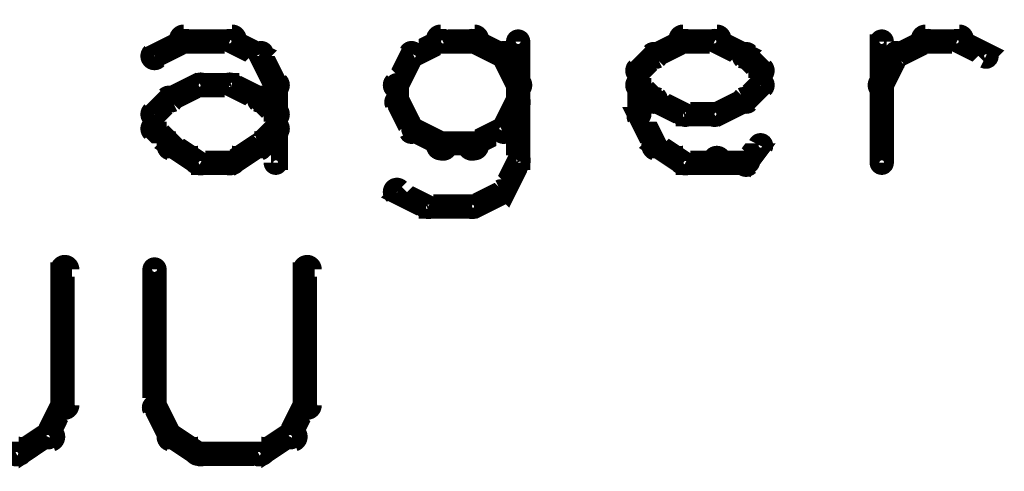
# Model space of a CAD drawing. Extents: x 98 to 599, y 121 to 517.
# Tile 18 of 77: x 184 to 204, y 235 to 244. Entities that reach past the tile are written whole.
import ezdxf

# ---------------------------------------------------------------- set-up
doc = ezdxf.new("R2010")
doc.units = 0
doc.layers.add('OUTLINES', color=1, linetype='CONTINUOUS')

msp = doc.modelspace()

# ---------------------------------------------------------------- linework, layer by layer
at = {"layer": 'OUTLINES', "color": 11}
for points in [[(187.1, 244.1, 0.3, 0.3, 1), (187.1, 243.8, 0, 0, 0), (187.1, 243.9, 0, 0, 0), (187.1, 243.9, 0.5, 0.5, 0), (188.1, 243.9, 0.5, 0.5, 0), (188.1, 243.9, 0, 0, 0), (188.1, 243.9, 0.3, 0.3, 0), (188.1, 243.8, 0.3, 0.3, 1), (188.1, 244.1, 0, 0, 0)], [(193.1, 243.8, 0.3, 0.3, 1), (193.1, 244.1, 0, 0, 0), (193.1, 243.9, 0, 0, 0), (193.1, 243.9, 0.5, 0.5, 0), (192.4, 243.9, 0.5, 0.5, 0), (192.4, 243.9, 0, 0, 0), (192.4, 243.9, 0.3, 0.3, 0), (192.4, 244.1, 0.3, 0.3, 1), (192.4, 243.8, 0, 0, 0)], [(197.4, 244.1, 0.3, 0.3, 1), (197.4, 243.8, 0, 0, 0), (197.4, 243.9, 0, 0, 0), (197.4, 243.9, 0.5, 0.5, 0), (198.1, 243.9, 0.5, 0.5, 0), (198.1, 243.9, 0, 0, 0), (198.1, 243.9, 0.3, 0.3, 0), (198.1, 243.8, 0.3, 0.3, 1), (198.1, 244.1, 0, 0, 0)], [(202.4, 244.1, 0.3, 0.3, 1), (202.4, 243.8, 0, 0, 0), (202.4, 243.9, 0, 0, 0), (202.4, 243.9, 0.5, 0.5, 0), (203.1, 243.9, 0.5, 0.5, 0), (203.1, 243.9, 0, 0, 0), (203.1, 243.9, 0.3, 0.3, 0), (203.1, 243.8, 0.3, 0.3, 1), (203.1, 244.1, 0, 0, 0)], [(186.4, 243.7, 0.3, 0.3, 1), (186.6, 243.5, 0, 0, 0), (186.5, 243.6, 0, 0, 0), (186.5, 243.6, 0.5, 0.5, 0), (187.1, 243.9, 0.5, 0.5, 0), (187.1, 243.9, 0, 0, 0), (187.1, 243.9, 0.3, 0.3, 0), (187.2, 243.8, 0.3, 0.3, 1), (187.1, 244, 0, 0, 0)], [(188.1, 244, 0.3, 0.3, 1), (188, 243.8, 0, 0, 0), (188.1, 243.9, 0, 0, 0), (188.1, 243.9, 0.5, 0.5, 0), (188.7, 243.6, 0.5, 0.5, 0), (188.7, 243.6, 0, 0, 0), (188.7, 243.6, 0.3, 0.3, 0), (188.6, 243.5, 0.3, 0.3, 1), (188.7, 243.7, 0, 0, 0)], [(192.5, 243.8, 0.3, 0.3, 1), (192.4, 244, 0, 0, 0), (192.4, 243.9, 0, 0, 0), (192.4, 243.9, 0.5, 0.5, 0), (191.8, 243.6, 0.5, 0.5, 0), (191.8, 243.6, 0, 0, 0), (191.8, 243.6, 0.3, 0.3, 0), (191.8, 243.7, 0.3, 0.3, 1), (191.9, 243.5, 0, 0, 0)], [(193.6, 243.5, 0.3, 0.3, 1), (193.7, 243.7, 0, 0, 0), (193.7, 243.6, 0, 0, 0), (193.7, 243.6, 0.5, 0.5, 0), (193.1, 243.9, 0.5, 0.5, 0), (193.1, 243.9, 0, 0, 0), (193.1, 243.9, 0.3, 0.3, 0), (193.1, 244, 0.3, 0.3, 1), (193, 243.8, 0, 0, 0)], [(194.1, 243.9, 0.3, 0.3, 1), (193.9, 243.9, 0, 0, 0), (194, 243.9, 0, 0, 0), (194, 243.9, 0.5, 0.5, 0), (194, 241.4, 0.5, 0.5, 0), (194, 241.4, 0, 0, 0), (194, 241.4, 0.3, 0.3, 0), (193.9, 241.4, 0.3, 0.3, 1), (194.1, 241.4, 0, 0, 0)], [(196.8, 243.7, 0.3, 0.3, 1), (196.9, 243.5, 0, 0, 0), (196.8, 243.6, 0, 0, 0), (196.8, 243.6, 0.5, 0.5, 0), (197.4, 243.9, 0.5, 0.5, 0), (197.4, 243.9, 0, 0, 0), (197.4, 243.9, 0.3, 0.3, 0), (197.5, 243.8, 0.3, 0.3, 1), (197.4, 244, 0, 0, 0)], [(198.1, 244, 0.3, 0.3, 1), (198, 243.8, 0, 0, 0), (198.1, 243.9, 0, 0, 0), (198.1, 243.9, 0.5, 0.5, 0), (198.7, 243.6, 0.5, 0.5, 0), (198.7, 243.6, 0, 0, 0), (198.7, 243.6, 0.3, 0.3, 0), (198.6, 243.5, 0.3, 0.3, 1), (198.7, 243.7, 0, 0, 0)], [(201.4, 241.4, 0.3, 0.3, 1), (201.6, 241.4, 0, 0, 0), (201.5, 241.4, 0, 0, 0), (201.5, 241.4, 0.5, 0.5, 0), (201.5, 243.9, 0.5, 0.5, 0), (201.5, 243.9, 0, 0, 0), (201.5, 243.9, 0.3, 0.3, 0), (201.6, 243.9, 0.3, 0.3, 1), (201.4, 243.9, 0, 0, 0)], [(201.8, 243.7, 0.3, 0.3, 1), (201.9, 243.5, 0, 0, 0), (201.8, 243.6, 0, 0, 0), (201.8, 243.6, 0.5, 0.5, 0), (202.4, 243.9, 0.5, 0.5, 0), (202.4, 243.9, 0, 0, 0), (202.4, 243.9, 0.3, 0.3, 0), (202.5, 243.8, 0.3, 0.3, 1), (202.4, 244, 0, 0, 0)], [(203.1, 244, 0.3, 0.3, 1), (203, 243.8, 0, 0, 0), (203.1, 243.9, 0, 0, 0), (203.1, 243.9, 0.5, 0.5, 0), (203.7, 243.6, 0.5, 0.5, 0), (203.7, 243.6, 0, 0, 0), (203.7, 243.6, 0.3, 0.3, 0), (203.6, 243.5, 0.3, 0.3, 1), (203.7, 243.7, 0, 0, 0)], [(188.8, 243.7, 0.3, 0.3, 1), (188.6, 243.6, 0, 0, 0), (188.7, 243.6, 0, 0, 0), (188.7, 243.6, 0.5, 0.5, 0), (189, 243, 0.5, 0.5, 0), (189, 243, 0, 0, 0), (189, 243, 0.3, 0.3, 0), (188.9, 242.9, 0.3, 0.3, 1), (189.1, 243.1, 0, 0, 0)], [(191.9, 243.6, 0.3, 0.3, 1), (191.7, 243.7, 0, 0, 0), (191.8, 243.6, 0, 0, 0), (191.8, 243.6, 0.5, 0.5, 0), (191.5, 243, 0.5, 0.5, 0), (191.5, 243, 0, 0, 0), (191.5, 243, 0.3, 0.3, 0), (191.4, 243.1, 0.3, 0.3, 1), (191.6, 242.9, 0, 0, 0)], [(193.9, 242.9, 0.3, 0.3, 1), (194.1, 243.1, 0, 0, 0), (194, 243, 0, 0, 0), (194, 243, 0.5, 0.5, 0), (193.7, 243.6, 0.5, 0.5, 0), (193.7, 243.6, 0, 0, 0), (193.7, 243.6, 0.3, 0.3, 0), (193.8, 243.7, 0.3, 0.3, 1), (193.6, 243.6, 0, 0, 0)], [(196.4, 243.4, 0.3, 0.3, 1), (196.6, 243.2, 0, 0, 0), (196.5, 243.3, 0, 0, 0), (196.5, 243.3, 0.5, 0.5, 0), (196.8, 243.6, 0.5, 0.5, 0), (196.8, 243.6, 0, 0, 0), (196.8, 243.6, 0.3, 0.3, 0), (196.9, 243.5, 0.3, 0.3, 1), (196.7, 243.7, 0, 0, 0)], [(198.8, 243.7, 0.3, 0.3, 1), (198.6, 243.5, 0, 0, 0), (198.7, 243.6, 0, 0, 0), (198.7, 243.6, 0.5, 0.5, 0), (199, 243.3, 0.5, 0.5, 0), (199, 243.3, 0, 0, 0), (199, 243.3, 0.3, 0.3, 0), (198.9, 243.2, 0.3, 0.3, 1), (199.1, 243.4, 0, 0, 0)], [(201.4, 243.1, 0.3, 0.3, 1), (201.6, 242.9, 0, 0, 0), (201.5, 243, 0, 0, 0), (201.5, 243, 0.5, 0.5, 0), (201.8, 243.6, 0.5, 0.5, 0), (201.8, 243.6, 0, 0, 0), (201.8, 243.6, 0.3, 0.3, 0), (201.9, 243.6, 0.3, 0.3, 1), (201.7, 243.7, 0, 0, 0)], [(196.4, 242.4, 0.3, 0.3, 1), (196.6, 242.4, 0, 0, 0), (196.5, 242.4, 0, 0, 0), (196.5, 242.4, 0.5, 0.5, 0), (196.5, 243.3, 0.5, 0.5, 0), (196.5, 243.3, 0, 0, 0), (196.5, 243.3, 0.3, 0.3, 0), (196.6, 243.3, 0.3, 0.3, 1), (196.4, 243.3, 0, 0, 0)], [(199.1, 243.3, 0.3, 0.3, 1), (198.9, 243.3, 0, 0, 0), (199, 243.3, 0, 0, 0), (199, 243.3, 0.5, 0.5, 0), (199, 243, 0.5, 0.5, 0), (199, 243, 0, 0, 0), (199, 243, 0.3, 0.3, 0), (198.9, 243, 0.3, 0.3, 1), (199.1, 243, 0, 0, 0)], [(186.8, 242.8, 0.3, 0.3, 1), (186.9, 242.6, 0, 0, 0), (186.8, 242.7, 0, 0, 0), (186.8, 242.7, 0.5, 0.5, 0), (187.4, 243, 0.5, 0.5, 0), (187.4, 243, 0, 0, 0), (187.4, 243, 0.3, 0.3, 0), (187.5, 242.9, 0.3, 0.3, 1), (187.4, 243.1, 0, 0, 0)], [(187.4, 243.1, 0.3, 0.3, 1), (187.4, 242.9, 0, 0, 0), (187.4, 243, 0, 0, 0), (187.4, 243, 0.5, 0.5, 0), (188.1, 243, 0.5, 0.5, 0), (188.1, 243, 0, 0, 0), (188.1, 243, 0.3, 0.3, 0), (188.1, 242.9, 0.3, 0.3, 1), (188.1, 243.1, 0, 0, 0)], [(188.1, 243.1, 0.3, 0.3, 1), (188, 242.9, 0, 0, 0), (188.1, 243, 0, 0, 0), (188.1, 243, 0.5, 0.5, 0), (188.7, 242.7, 0.5, 0.5, 0), (188.7, 242.7, 0, 0, 0), (188.7, 242.7, 0.3, 0.3, 0), (188.6, 242.6, 0.3, 0.3, 1), (188.7, 242.8, 0, 0, 0)], [(189.1, 243, 0.3, 0.3, 1), (188.9, 243, 0, 0, 0), (189, 243, 0, 0, 0), (189, 243, 0.5, 0.5, 0), (189, 242.1, 0.5, 0.5, 0), (189, 242.1, 0, 0, 0), (189, 242.1, 0.3, 0.3, 0), (188.9, 242.1, 0.3, 0.3, 1), (189.1, 242.1, 0, 0, 0)], [(191.6, 243, 0.3, 0.3, 1), (191.4, 243, 0, 0, 0), (191.5, 243, 0, 0, 0), (191.5, 243, 0.5, 0.5, 0), (191.5, 242.7, 0.5, 0.5, 0), (191.5, 242.7, 0, 0, 0), (191.5, 242.7, 0.3, 0.3, 0), (191.4, 242.7, 0.3, 0.3, 1), (191.6, 242.7, 0, 0, 0)], [(196.7, 242.6, 0.3, 0.3, 1), (196.9, 242.8, 0, 0, 0), (196.8, 242.7, 0, 0, 0), (196.8, 242.7, 0.5, 0.5, 0), (196.5, 243, 0.5, 0.5, 0), (196.5, 243, 0, 0, 0), (196.5, 243, 0.3, 0.3, 0), (196.6, 243.1, 0.3, 0.3, 1), (196.4, 242.9, 0, 0, 0)], [(199.1, 242.9, 0.3, 0.3, 1), (198.9, 243.1, 0, 0, 0), (199, 243, 0, 0, 0), (199, 243, 0.5, 0.5, 0), (198.7, 242.7, 0.5, 0.5, 0), (198.7, 242.7, 0, 0, 0), (198.7, 242.7, 0.3, 0.3, 0), (198.6, 242.8, 0.3, 0.3, 1), (198.8, 242.6, 0, 0, 0)], [(186.4, 242.5, 0.3, 0.3, 1), (186.6, 242.3, 0, 0, 0), (186.5, 242.4, 0, 0, 0), (186.5, 242.4, 0.5, 0.5, 0), (186.8, 242.7, 0.5, 0.5, 0), (186.8, 242.7, 0, 0, 0), (186.8, 242.7, 0.3, 0.3, 0), (186.9, 242.6, 0.3, 0.3, 1), (186.7, 242.8, 0, 0, 0)], [(188.8, 242.8, 0.3, 0.3, 1), (188.6, 242.6, 0, 0, 0), (188.7, 242.7, 0, 0, 0), (188.7, 242.7, 0.5, 0.5, 0), (189, 242.4, 0.5, 0.5, 0), (189, 242.4, 0, 0, 0), (189, 242.4, 0.3, 0.3, 0), (188.9, 242.3, 0.3, 0.3, 1), (189.1, 242.5, 0, 0, 0)], [(191.6, 242.7, 0.3, 0.3, 1), (191.4, 242.6, 0, 0, 0), (191.5, 242.7, 0, 0, 0), (191.5, 242.7, 0.5, 0.5, 0), (191.8, 242.1, 0.5, 0.5, 0), (191.8, 242.1, 0, 0, 0), (191.8, 242.1, 0.3, 0.3, 0), (191.7, 242, 0.3, 0.3, 1), (191.9, 242.1, 0, 0, 0)], [(193.6, 242.1, 0.3, 0.3, 1), (193.8, 242, 0, 0, 0), (193.7, 242.1, 0, 0, 0), (193.7, 242.1, 0.5, 0.5, 0), (194, 242.7, 0.5, 0.5, 0), (194, 242.7, 0, 0, 0), (194, 242.7, 0.3, 0.3, 0), (194.1, 242.6, 0.3, 0.3, 1), (193.9, 242.7, 0, 0, 0)], [(197.4, 242.3, 0.3, 0.3, 1), (197.5, 242.5, 0, 0, 0), (197.4, 242.4, 0, 0, 0), (197.4, 242.4, 0.5, 0.5, 0), (196.8, 242.7, 0.5, 0.5, 0), (196.8, 242.7, 0, 0, 0), (196.8, 242.7, 0.3, 0.3, 0), (196.9, 242.8, 0.3, 0.3, 1), (196.8, 242.6, 0, 0, 0)], [(198.7, 242.6, 0.3, 0.3, 1), (198.6, 242.8, 0, 0, 0), (198.7, 242.7, 0, 0, 0), (198.7, 242.7, 0.5, 0.5, 0), (198.1, 242.4, 0.5, 0.5, 0), (198.1, 242.4, 0, 0, 0), (198.1, 242.4, 0.3, 0.3, 0), (198, 242.5, 0.3, 0.3, 1), (198.1, 242.3, 0, 0, 0)], [(186.4, 242.1, 0.3, 0.3, 1), (186.6, 242.1, 0, 0, 0), (186.5, 242.1, 0, 0, 0), (186.5, 242.1, 0.5, 0.5, 0), (186.5, 242.4, 0.5, 0.5, 0), (186.5, 242.4, 0, 0, 0), (186.5, 242.4, 0.3, 0.3, 0), (186.6, 242.4, 0.3, 0.3, 1), (186.4, 242.4, 0, 0, 0)], [(196.7, 241.7, 0.3, 0.3, 1), (196.9, 241.8, 0, 0, 0), (196.8, 241.8, 0, 0, 0), (196.8, 241.8, 0.5, 0.5, 0), (196.5, 242.4, 0.5, 0.5, 0), (196.5, 242.4, 0, 0, 0), (196.5, 242.4, 0.3, 0.3, 0), (196.6, 242.4, 0.3, 0.3, 1), (196.4, 242.3, 0, 0, 0)], [(198.1, 242.3, 0.3, 0.3, 1), (198.1, 242.5, 0, 0, 0), (198.1, 242.4, 0, 0, 0), (198.1, 242.4, 0.5, 0.5, 0), (197.4, 242.4, 0.5, 0.5, 0), (197.4, 242.4, 0, 0, 0), (197.4, 242.4, 0.3, 0.3, 0), (197.4, 242.5, 0.3, 0.3, 1), (197.4, 242.3, 0, 0, 0)], [(186.7, 241.7, 0.3, 0.3, 1), (186.9, 241.8, 0, 0, 0), (186.8, 241.8, 0, 0, 0), (186.8, 241.8, 0.5, 0.5, 0), (186.5, 242.1, 0.5, 0.5, 0), (186.5, 242.1, 0, 0, 0), (186.5, 242.1, 0.3, 0.3, 0), (186.6, 242.2, 0.3, 0.3, 1), (186.4, 242, 0, 0, 0)], [(189.1, 242, 0.3, 0.3, 1), (188.9, 242.2, 0, 0, 0), (189, 242.1, 0, 0, 0), (189, 242.1, 0.5, 0.5, 0), (188.7, 241.8, 0.5, 0.5, 0), (188.7, 241.8, 0, 0, 0), (188.7, 241.8, 0.3, 0.3, 0), (188.6, 241.8, 0.3, 0.3, 1), (188.8, 241.7, 0, 0, 0)], [(189.1, 242.1, 0.3, 0.3, 1), (188.9, 242.1, 0, 0, 0), (189, 242.1, 0, 0, 0), (189, 242.1, 0.5, 0.5, 0), (189, 241.4, 0.5, 0.5, 0), (189, 241.4, 0, 0, 0), (189, 241.4, 0.3, 0.3, 0), (188.9, 241.4, 0.3, 0.3, 1), (189.1, 241.4, 0, 0, 0)], [(191.9, 242.2, 0.3, 0.3, 1), (191.8, 242, 0, 0, 0), (191.8, 242.1, 0, 0, 0), (191.8, 242.1, 0.5, 0.5, 0), (192.4, 241.8, 0.5, 0.5, 0), (192.4, 241.8, 0, 0, 0), (192.4, 241.8, 0.3, 0.3, 0), (192.4, 241.6, 0.3, 0.3, 1), (192.5, 241.9, 0, 0, 0)], [(193, 241.9, 0.3, 0.3, 1), (193.1, 241.6, 0, 0, 0), (193.1, 241.8, 0, 0, 0), (193.1, 241.8, 0.5, 0.5, 0), (193.7, 242.1, 0.5, 0.5, 0), (193.7, 242.1, 0, 0, 0), (193.7, 242.1, 0.3, 0.3, 0), (193.7, 242, 0.3, 0.3, 1), (193.6, 242.2, 0, 0, 0)], [(187.4, 241.3, 0.3, 0.3, 1), (187.5, 241.5, 0, 0, 0), (187.4, 241.4, 0, 0, 0), (187.4, 241.4, 0.5, 0.5, 0), (186.8, 241.8, 0.5, 0.5, 0), (186.8, 241.8, 0, 0, 0), (186.8, 241.8, 0.3, 0.3, 0), (186.9, 241.9, 0.3, 0.3, 1), (186.8, 241.6, 0, 0, 0)], [(188.7, 241.6, 0.3, 0.3, 1), (188.6, 241.9, 0, 0, 0), (188.7, 241.8, 0, 0, 0), (188.7, 241.8, 0.5, 0.5, 0), (188.1, 241.4, 0.5, 0.5, 0), (188.1, 241.4, 0, 0, 0), (188.1, 241.4, 0.3, 0.3, 0), (188, 241.5, 0.3, 0.3, 1), (188.1, 241.3, 0, 0, 0)], [(192.4, 241.9, 0.3, 0.3, 1), (192.4, 241.6, 0, 0, 0), (192.4, 241.8, 0, 0, 0), (192.4, 241.8, 0.5, 0.5, 0), (193.1, 241.8, 0.5, 0.5, 0), (193.1, 241.8, 0, 0, 0), (193.1, 241.8, 0.3, 0.3, 0), (193.1, 241.6, 0.3, 0.3, 1), (193.1, 241.9, 0, 0, 0)], [(197.4, 241.3, 0.3, 0.3, 1), (197.5, 241.5, 0, 0, 0), (197.4, 241.4, 0, 0, 0), (197.4, 241.4, 0.5, 0.5, 0), (196.8, 241.8, 0.5, 0.5, 0), (196.8, 241.8, 0, 0, 0), (196.8, 241.8, 0.3, 0.3, 0), (196.9, 241.9, 0.3, 0.3, 1), (196.8, 241.6, 0, 0, 0)], [(199.1, 241.7, 0.3, 0.3, 1), (198.9, 241.8, 0, 0, 0), (199, 241.8, 0, 0, 0), (199, 241.8, 0.5, 0.5, 0), (198.7, 241.4, 0.5, 0.5, 0), (198.7, 241.4, 0, 0, 0), (198.7, 241.4, 0.3, 0.3, 0), (198.6, 241.5, 0.3, 0.3, 1), (198.8, 241.3, 0, 0, 0)], [(188.1, 241.3, 0.3, 0.3, 1), (188.1, 241.6, 0, 0, 0), (188.1, 241.4, 0, 0, 0), (188.1, 241.4, 0.5, 0.5, 0), (187.4, 241.4, 0.5, 0.5, 0), (187.4, 241.4, 0, 0, 0), (187.4, 241.4, 0.3, 0.3, 0), (187.4, 241.6, 0.3, 0.3, 1), (187.4, 241.3, 0, 0, 0)], [(194.1, 241.4, 0.3, 0.3, 1), (193.9, 241.5, 0, 0, 0), (194, 241.4, 0, 0, 0), (194, 241.4, 0.5, 0.5, 0), (193.7, 240.8, 0.5, 0.5, 0), (193.7, 240.8, 0, 0, 0), (193.7, 240.8, 0.3, 0.3, 0), (193.6, 240.9, 0.3, 0.3, 1), (193.8, 240.8, 0, 0, 0)], [(198.1, 241.3, 0.3, 0.3, 1), (198.1, 241.6, 0, 0, 0), (198.1, 241.4, 0, 0, 0), (198.1, 241.4, 0.5, 0.5, 0), (197.4, 241.4, 0.5, 0.5, 0), (197.4, 241.4, 0, 0, 0), (197.4, 241.4, 0.3, 0.3, 0), (197.4, 241.6, 0.3, 0.3, 1), (197.4, 241.3, 0, 0, 0)], [(198.7, 241.3, 0.3, 0.3, 1), (198.7, 241.6, 0, 0, 0), (198.7, 241.4, 0, 0, 0), (198.7, 241.4, 0.5, 0.5, 0), (198.1, 241.4, 0.5, 0.5, 0), (198.1, 241.4, 0, 0, 0), (198.1, 241.4, 0.3, 0.3, 0), (198.1, 241.6, 0.3, 0.3, 1), (198.1, 241.3, 0, 0, 0)], [(192.1, 240.4, 0.3, 0.3, 1), (192.2, 240.6, 0, 0, 0), (192.1, 240.5, 0, 0, 0), (192.1, 240.5, 0.5, 0.5, 0), (191.5, 240.8, 0.5, 0.5, 0), (191.5, 240.8, 0, 0, 0), (191.5, 240.8, 0.3, 0.3, 0), (191.6, 240.9, 0.3, 0.3, 1), (191.4, 240.7, 0, 0, 0)], [(193.7, 240.7, 0.3, 0.3, 1), (193.6, 240.9, 0, 0, 0), (193.7, 240.8, 0, 0, 0), (193.7, 240.8, 0.5, 0.5, 0), (193.1, 240.5, 0.5, 0.5, 0), (193.1, 240.5, 0, 0, 0), (193.1, 240.5, 0.3, 0.3, 0), (193, 240.6, 0.3, 0.3, 1), (193.1, 240.4, 0, 0, 0)], [(193.1, 240.4, 0.3, 0.3, 1), (193.1, 240.6, 0, 0, 0), (193.1, 240.5, 0, 0, 0), (193.1, 240.5, 0.5, 0.5, 0), (192.1, 240.5, 0.5, 0.5, 0), (192.1, 240.5, 0, 0, 0), (192.1, 240.5, 0.3, 0.3, 0), (192.1, 240.6, 0.3, 0.3, 1), (192.1, 240.4, 0, 0, 0)], [(184.5, 236.4, 0.3, 0.3, 1), (184.8, 236.4, 0, 0, 0), (184.6, 236.4, 0, 0, 0), (184.6, 236.4, 0.5, 0.5, 0), (184.6, 239.2, 0.5, 0.5, 0), (184.6, 239.2, 0, 0, 0), (184.6, 239.2, 0.3, 0.3, 0), (184.8, 239.2, 0.3, 0.3, 1), (184.5, 239.2, 0, 0, 0)], [(186.6, 239.2, 0.3, 0.3, 1), (186.4, 239.2, 0, 0, 0), (186.5, 239.2, 0, 0, 0), (186.5, 239.2, 0.5, 0.5, 0), (186.5, 236.4, 0.5, 0.5, 0), (186.5, 236.4, 0, 0, 0), (186.5, 236.4, 0.3, 0.3, 0), (186.4, 236.4, 0.3, 0.3, 1), (186.6, 236.4, 0, 0, 0)], [(189.5, 236.4, 0.3, 0.3, 1), (189.8, 236.4, 0, 0, 0), (189.6, 236.4, 0, 0, 0), (189.6, 236.4, 0.5, 0.5, 0), (189.6, 239.2, 0.5, 0.5, 0), (189.6, 239.2, 0, 0, 0), (189.6, 239.2, 0.3, 0.3, 0), (189.8, 239.2, 0.3, 0.3, 1), (189.5, 239.2, 0, 0, 0)], [(184.2, 235.8, 0.3, 0.3, 1), (184.4, 235.7, 0, 0, 0), (184.3, 235.8, 0, 0, 0), (184.3, 235.8, 0.5, 0.5, 0), (184.6, 236.4, 0.5, 0.5, 0), (184.6, 236.4, 0, 0, 0), (184.6, 236.4, 0.3, 0.3, 0), (184.7, 236.3, 0.3, 0.3, 1), (184.5, 236.4, 0, 0, 0)], [(186.6, 236.4, 0.3, 0.3, 1), (186.4, 236.3, 0, 0, 0), (186.5, 236.4, 0, 0, 0), (186.5, 236.4, 0.5, 0.5, 0), (186.8, 235.8, 0.5, 0.5, 0), (186.8, 235.8, 0, 0, 0), (186.8, 235.8, 0.3, 0.3, 0), (186.7, 235.7, 0.3, 0.3, 1), (186.9, 235.8, 0, 0, 0)], [(189.2, 235.8, 0.3, 0.3, 1), (189.4, 235.7, 0, 0, 0), (189.3, 235.8, 0, 0, 0), (189.3, 235.8, 0.5, 0.5, 0), (189.6, 236.4, 0.5, 0.5, 0), (189.6, 236.4, 0, 0, 0), (189.6, 236.4, 0.3, 0.3, 0), (189.7, 236.3, 0.3, 0.3, 1), (189.5, 236.4, 0, 0, 0)], [(183.6, 235.5, 0.3, 0.3, 1), (183.7, 235.3, 0, 0, 0), (183.7, 235.4, 0, 0, 0), (183.7, 235.4, 0.5, 0.5, 0), (184.3, 235.8, 0.5, 0.5, 0), (184.3, 235.8, 0, 0, 0), (184.3, 235.8, 0.3, 0.3, 0), (184.4, 235.6, 0.3, 0.3, 1), (184.3, 235.9, 0, 0, 0)], [(186.9, 235.9, 0.3, 0.3, 1), (186.8, 235.6, 0, 0, 0), (186.8, 235.8, 0, 0, 0), (186.8, 235.8, 0.5, 0.5, 0), (187.4, 235.4, 0.5, 0.5, 0), (187.4, 235.4, 0, 0, 0), (187.4, 235.4, 0.3, 0.3, 0), (187.4, 235.3, 0.3, 0.3, 1), (187.5, 235.5, 0, 0, 0)], [(188.6, 235.5, 0.3, 0.3, 1), (188.7, 235.3, 0, 0, 0), (188.7, 235.4, 0, 0, 0), (188.7, 235.4, 0.5, 0.5, 0), (189.3, 235.8, 0.5, 0.5, 0), (189.3, 235.8, 0, 0, 0), (189.3, 235.8, 0.3, 0.3, 0), (189.4, 235.6, 0.3, 0.3, 1), (189.3, 235.9, 0, 0, 0)], [(182.4, 235.6, 0.3, 0.3, 1), (182.4, 235.3, 0, 0, 0), (182.4, 235.4, 0, 0, 0), (182.4, 235.4, 0.5, 0.5, 0), (183.7, 235.4, 0.5, 0.5, 0), (183.7, 235.4, 0, 0, 0), (183.7, 235.4, 0.3, 0.3, 0), (183.7, 235.3, 0.3, 0.3, 1), (183.7, 235.6, 0, 0, 0)], [(187.4, 235.6, 0.3, 0.3, 1), (187.4, 235.3, 0, 0, 0), (187.4, 235.4, 0, 0, 0), (187.4, 235.4, 0.5, 0.5, 0), (188.7, 235.4, 0.5, 0.5, 0), (188.7, 235.4, 0, 0, 0), (188.7, 235.4, 0.3, 0.3, 0), (188.7, 235.3, 0.3, 0.3, 1), (188.7, 235.6, 0, 0, 0)]]:
    msp.add_lwpolyline(points, format="xyseb", dxfattribs=at)

doc.saveas('drawing.dxf')
